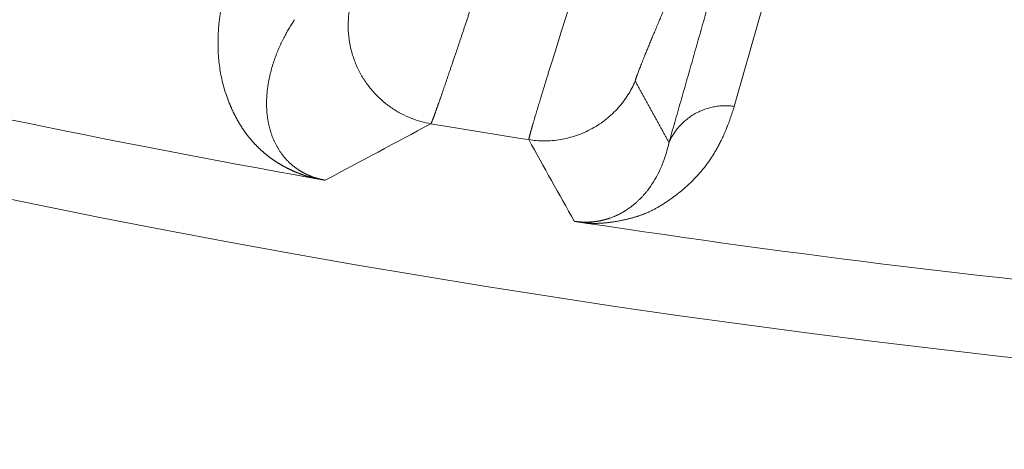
# Model space of a CAD drawing. Header units: millimetres. Extents: x 5437 to 18441, y -4466 to 3128.
# Tile 108 of 256: x 8477.69 to 8485.63, y -2864.8 to -2861.34. Entities that reach past the tile are written whole.
import ezdxf

# ---------------------------------------------------------------- set-up
doc = ezdxf.new("R2010")
doc.units = ezdxf.units.MM
doc.layers.add('1', color=7, linetype='Continuous', true_color=0xffffff)
doc.styles.add('TXT08', font='txt.shx', dxfattribs={"width": 0.8, "bigfont": 'gbcbig.shx'})
doc.dimstyles.get("Standard").update_dxf_attribs({"dimtxt": 0.18, "dimasz": 0.18, "dimexe": 0.18, "dimexo": 0.0625, "dimgap": 0.09, "dimtad": 0, "dimtih": 1, "dimtoh": 1, "dimdec": 4, "dimzin": 0, "dimdsep": 46, "dimtxsty": 'Standard', "dimcen": 0.09, "dimadec": 0, "dimazin": 0, "dimtfac": 1, "dimtdec": 4, "dimtofl": 0, "dimtmove": 0, "dimatfit": 3, "dimfxl": 1, "dimtolj": 1, "dimtzin": 0, "dimarcsym": 0})
doc.dimstyles.new('YanXiu', dxfattribs={"dimtxt": 40, "dimasz": 30, "dimexe": 0.66, "dimexo": 0.66, "dimgap": 0.66, "dimtad": 0, "dimdec": 1, "dimdsep": 46, "dimtxsty": 'TXT08', "dimcen": 0, "dimclrd": 256, "dimclre": 165, "dimclrt": 90, "dimazin": 2, "dimtfac": 1, "dimtdec": 1, "dimtofl": 0, "dimtmove": 0, "dimatfit": 3, "dimfxl": 1, "dimlwd": 5, "dimlwe": 13, "dimarcsym": 0})

# ---------------------------------------------------------------- blocks, each defined once
blk = doc.blocks.new('*D53')
at = {"color": 0, "lineweight": -2, "transparency": 16777216}
for p, q in [((10989.4307, -2154.4155), (10692.9173, -2240.8213)), ((11069.4307, -2154.4155), (10989.4307, -2154.4155)), ((8443.48, -2896.4116), (8443.48, -2896.2316)), ((8443.39, -2896.3216), (8443.57, -2896.3216))]:
    blk.add_line(p, q, dxfattribs=at)
at = {"color": 0, "lineweight": 20, "transparency": 16777216}
blk.add_solid([(10689.1871, -2228.0204), (10696.6476, -2253.6222), (10616.1119, -2263.2029)], dxfattribs=at)
at = {"layer": 'Defpoints', "color": 0, "lineweight": 20, "transparency": 16777216}
for p in [(10616.1119, -2263.2029), (6270.848, -3529.4402)]:
    blk.add_point(p, dxfattribs=at)
at = {"color": 0, "lineweight": 20, "transparency": 16777216, "insert": (11249.5207, -2154.4155), "char_height": 80, "attachment_point": 5}
blk.add_mtext('\\A1;R2260', dxfattribs=at)
blk = doc.blocks.new('*D54')
at = {"color": 0, "lineweight": -2, "transparency": 16777216}
blk.add_line((7492.6853, -2896.3216), (7463.5164, -2896.3216), dxfattribs=at)
at = {"color": 0, "lineweight": -3, "transparency": 16777216}
for start, end in [(14.7247061, 87.3296239), (101.5902046, 175.2752939)]:
    blk.add_arc((8434.1189, -2896.3216), 970.4225, start, end, dxfattribs=at)
at = {"color": 0, "lineweight": 20, "transparency": 16777216}
for points in [[(9385.6953, -2646.8098), (9359.6469, -2652.519), (9389.7986, -2727.8095)], [(7480.3159, -2816.9391), (7453.6719, -2815.84), (7463.6964, -2896.3216)]]:
    blk.add_solid(points, dxfattribs=at)
at = {"layer": 'Defpoints', "color": 0, "lineweight": 20, "transparency": 16777216}
for p in [(7900.863, -2085.5454), (10671.8171, -2501.755), (7492.7478, -2896.3216), (7740.5009, -2896.3216), (8434.1189, -2896.3216)]:
    blk.add_point(p, dxfattribs=at)
at = {"color": 0, "lineweight": 20, "transparency": 16777216, "insert": (8359.2409, -1928.7921), "char_height": 80, "attachment_point": 5}
blk.add_mtext('\\A1;165%%D', dxfattribs=at)
blk = doc.blocks.new('*D56')
at = {"lineweight": 5, "transparency": 16777216}
blk.add_line((9409.7195, -2278.0276), (9220.8999, -2398.8703), dxfattribs=at)
at = {"lineweight": 20, "transparency": 16777216}
blk.add_solid([(9218.2046, -2394.659), (9223.5951, -2403.0817), (9195.6316, -2415.0418)], dxfattribs=at)
at = {"layer": 'Defpoints', "color": 0, "lineweight": 20, "transparency": 16777216}
for p in [(9195.6316, -2415.0418), (8443.48, -2896.4116)]:
    blk.add_point(p, dxfattribs=at)
at = {"color": 90, "lineweight": 20, "transparency": 16777216, "insert": (9459.6888, -2246.0477), "char_height": 40, "attachment_point": 5, "rotation": 32.61885, "style": 'TXT08'}
blk.add_mtext('R893', dxfattribs=at)

msp = doc.modelspace()

# ---------------------------------------------------------------- linework, layer by layer
at = {"color": 7, "lineweight": 20}
msp.add_arc((8443.47995, -2896.41157), 893, 10.1099821, 350.11198757, dxfattribs=at)
at = {"layer": '1', "color": 0, "lineweight": 20}
for radius, start, end in [(87.5, 224.5408917, 268.5032091), (86.87162, 256.6034392, 259.9153709), (86.27754, 260.4782981, 261.0099528), (86.87162, 261.3760849, 264.7622047)]:
    msp.add_arc((8495.27522, -2777.08546), radius, start, end, dxfattribs=at)
for points, degree in [([(8484.39328, -2858.72447), (8484.07904, -2859.82831), (8483.76495, -2860.93167), (8483.45101, -2862.03462)], 3), ([(8482.92413, -2862.32644), (8483.11304, -2861.66475), (8483.30201, -2861.00293), (8483.49103, -2860.34098), (8483.68011, -2859.6789), (8483.86925, -2859.01668)], 5), ([(8482.05244, -2861.44146), (8482.0874, -2861.33392), (8482.12346, -2861.21896), (8482.16022, -2861.09894)], 3), ([(8481.96537, -2861.72009), (8481.99327, -2861.63465), (8482.02238, -2861.54122), (8482.05244, -2861.44146)], 3), ([(8479.75404, -2861.62238), (8479.74166, -2861.65459), (8479.73062, -2861.68735), (8479.72104, -2861.72048)], 3), ([(8479.76262, -2861.60055), (8479.75969, -2861.6078), (8479.75683, -2861.61507), (8479.75404, -2861.62238)], 3), ([(8479.72104, -2861.72048), (8479.71618, -2861.73719), (8479.7117, -2861.754), (8479.7076, -2861.77086)], 3), ([(8479.7076, -2861.77086), (8479.69661, -2861.81648), (8479.68845, -2861.86255), (8479.68327, -2861.90845)], 3), ([(8482.6519, -2861.83173), (8482.70629, -2861.93081), (8482.7607, -2862.02982), (8482.81515, -2862.12876), (8482.86963, -2862.22763), (8482.92413, -2862.32644)], 5), ([(8479.68327, -2861.90845), (8479.68273, -2861.91338), (8479.68223, -2861.91831), (8479.68176, -2861.92324)], 3), ([(8481.00309, -2862.17435), (8480.71847, -2862.32723), (8480.43432, -2862.47904), (8480.15065, -2862.62981)], 3), ([(8479.70677, -2862.22717), (8479.70833, -2862.23244), (8479.70994, -2862.23768), (8479.71158, -2862.24288)], 3), ([(8482.15928, -2862.96074), (8482.03711, -2862.74192), (8481.9151, -2862.52272), (8481.79325, -2862.30312)], 3), ([(8482.86886, -2862.50679), (8482.89267, -2862.44825), (8482.91106, -2862.38756), (8482.92413, -2862.32644)], 3), ([(8479.77337, -2862.37841), (8479.78148, -2862.39135), (8479.78989, -2862.4039), (8479.79854, -2862.41605)], 3), ([(8479.87245, -2862.49836), (8479.87654, -2862.50195), (8479.88064, -2862.50547), (8479.88477, -2862.50894)], 3), ([(8482.77357, -2862.6818), (8482.8084, -2862.63112), (8482.83862, -2862.57646), (8482.86353, -2862.51952)], 3), ([(8482.86353, -2862.51952), (8482.86534, -2862.51529), (8482.86712, -2862.51105), (8482.86886, -2862.5068)], 3), ([(8482.755, -2862.70707), (8482.76132, -2862.69877), (8482.76751, -2862.69034), (8482.77357, -2862.6818)], 3), ([(8482.58234, -2862.8692), (8482.59307, -2862.8621), (8482.60368, -2862.8547), (8482.61416, -2862.84702)], 3), ([(8482.44468, -2862.93649), (8482.45775, -2862.93193), (8482.4708, -2862.92699), (8482.48379, -2862.92166)], 3)]:
    msp.add_open_spline(points, degree=degree, dxfattribs=at)
for points, degree, knots in [([(8480.06102, -2862.61444), (8480.0587, -2862.61381), (8480.054, -2862.61256), (8480.04709, -2862.61066), (8480.0402, -2862.60872), (8480.03334, -2862.60675), (8480.02651, -2862.60474), (8480.0197, -2862.6027), (8480.01293, -2862.60063), (8480.00619, -2862.59852), (8479.99948, -2862.59637), (8479.9928, -2862.59419), (8479.98615, -2862.59198), (8479.97952, -2862.58973), (8479.97293, -2862.58744), (8479.96637, -2862.58512), (8479.95984, -2862.58277), (8479.95334, -2862.58038), (8479.94686, -2862.57795), (8479.94042, -2862.57549), (8479.93401, -2862.573), (8479.92763, -2862.57047), (8479.92127, -2862.5679), (8479.91495, -2862.56531), (8479.90866, -2862.56267), (8479.90239, -2862.56), (8479.89616, -2862.5573), (8479.88996, -2862.55456), (8479.88378, -2862.55179), (8479.87764, -2862.54898), (8479.87152, -2862.54614), (8479.86544, -2862.54326), (8479.85939, -2862.54035), (8479.85336, -2862.5374), (8479.84737, -2862.53442), (8479.8414, -2862.5314), (8479.83547, -2862.52835), (8479.82956, -2862.52527), (8479.82369, -2862.52215), (8479.81784, -2862.51899), (8479.81203, -2862.5158), (8479.80624, -2862.51257), (8479.80049, -2862.50931), (8479.79477, -2862.50602), (8479.78907, -2862.50269), (8479.78341, -2862.49933), (8479.77777, -2862.49593), (8479.77217, -2862.4925), (8479.76659, -2862.48903), (8479.76104, -2862.48552), (8479.75553, -2862.48199), (8479.75004, -2862.47842), (8479.74459, -2862.47481), (8479.73916, -2862.47117), (8479.73377, -2862.46749), (8479.7284, -2862.46378), (8479.72307, -2862.46003), (8479.71777, -2862.45625), (8479.71249, -2862.45244), (8479.70725, -2862.44859), (8479.70203, -2862.44471), (8479.69685, -2862.44079), (8479.69169, -2862.43684), (8479.68657, -2862.43285), (8479.68147, -2862.42883), (8479.67641, -2862.42477), (8479.67137, -2862.42068), (8479.66637, -2862.41655), (8479.66139, -2862.41239), (8479.65645, -2862.40819), (8479.65154, -2862.40396), (8479.64665, -2862.3997), (8479.6418, -2862.3954), (8479.63698, -2862.39107), (8479.63218, -2862.3867), (8479.62742, -2862.3823), (8479.62269, -2862.37786), (8479.61798, -2862.37339), (8479.61331, -2862.36888), (8479.60867, -2862.36434), (8479.60405, -2862.35977), (8479.59947, -2862.35516), (8479.59492, -2862.35051), (8479.5904, -2862.34583), (8479.5859, -2862.34112), (8479.58144, -2862.33637), (8479.57701, -2862.33159), (8479.57261, -2862.32677), (8479.56824, -2862.32192), (8479.56389, -2862.31704), (8479.55958, -2862.31211), (8479.5553, -2862.30716), (8479.55105, -2862.30217), (8479.54683, -2862.29715), (8479.54264, -2862.29209), (8479.53848, -2862.287), (8479.53435, -2862.28187), (8479.53025, -2862.27671), (8479.52618, -2862.27151), (8479.52214, -2862.26628), (8479.51813, -2862.26102), (8479.51415, -2862.25572), (8479.5102, -2862.25038), (8479.50628, -2862.24502), (8479.5024, -2862.23961), (8479.49854, -2862.23418), (8479.49471, -2862.22871), (8479.49091, -2862.2232), (8479.48714, -2862.21766), (8479.48341, -2862.21209), (8479.4797, -2862.20648), (8479.47602, -2862.20083), (8479.47237, -2862.19516), (8479.46876, -2862.18945), (8479.46517, -2862.1837), (8479.46161, -2862.17792), (8479.45809, -2862.1721), (8479.45459, -2862.16625), (8479.45113, -2862.16037), (8479.44769, -2862.15445), (8479.44429, -2862.1485), (8479.44091, -2862.14251), (8479.43757, -2862.13649), (8479.43425, -2862.13044), (8479.43097, -2862.12435), (8479.42772, -2862.11822), (8479.42449, -2862.11206), (8479.4213, -2862.10587), (8479.41814, -2862.09965), (8479.415, -2862.09338), (8479.4119, -2862.08709), (8479.40883, -2862.08076), (8479.40579, -2862.07439), (8479.40277, -2862.068), (8479.39979, -2862.06156), (8479.39684, -2862.0551), (8479.39392, -2862.04859), (8479.39103, -2862.04206), (8479.38817, -2862.03549), (8479.38534, -2862.02888), (8479.38254, -2862.02225), (8479.37977, -2862.01557), (8479.37703, -2862.00887), (8479.37432, -2862.00213), (8479.37164, -2861.99535), (8479.36899, -2861.98854), (8479.36637, -2861.9817), (8479.35734, -2861.9577), (8479.3431, -2861.91624), (8479.32615, -2861.85726), (8479.31216, -2861.79721), (8479.3011, -2861.7361), (8479.29298, -2861.67394), (8479.28778, -2861.61071), (8479.28582, -2861.55428), (8479.28584, -2861.50492), (8479.28694, -2861.46296), (8479.28914, -2861.42112), (8479.29243, -2861.37942), (8479.29681, -2861.33784), (8479.30228, -2861.29639), (8479.30884, -2861.25506), (8479.31648, -2861.21386), (8479.32521, -2861.17279), (8479.33503, -2861.13184), (8479.34592, -2861.09101), (8479.3579, -2861.05031), (8479.37095, -2861.00973), (8479.38509, -2860.96928), (8479.4003, -2860.92895), (8479.41658, -2860.88874), (8479.43393, -2860.84866), (8479.45236, -2860.80869), (8479.47185, -2860.76885), (8479.49243, -2860.72912), (8479.51401, -2860.68951), (8479.52927, -2860.66323), (8479.5369, -2860.65008)], 3, [0, 0, 0, 0, 0.0006044, 0.0012194, 0.0018455, 0.0024831, 0.0031328, 0.0037951, 0.0044702, 0.0051587, 0.0058609, 0.0065772, 0.007308, 0.0080534, 0.008814, 0.0095898, 0.0103812, 0.0111885, 0.0120118, 0.0128515, 0.0137076, 0.0145805, 0.0154702, 0.0163771, 0.0173011, 0.0182426, 0.0192016, 0.0201783, 0.0211728, 0.0221853, 0.0232158, 0.0242645, 0.0253315, 0.0264168, 0.0275207, 0.0286431, 0.0297843, 0.0309441, 0.0321228, 0.0333204, 0.034537, 0.0357726, 0.0370273, 0.0383012, 0.0395944, 0.0409068, 0.0422386, 0.0435898, 0.0449604, 0.0463505, 0.0477602, 0.0491895, 0.0506384, 0.052107, 0.0535953, 0.0551033, 0.0566312, 0.0581788, 0.0597464, 0.0613338, 0.0629411, 0.0645683, 0.0662156, 0.0678829, 0.0695701, 0.0712775, 0.0730049, 0.0747525, 0.0765201, 0.078308, 0.080116, 0.0819441, 0.0837926, 0.0856612, 0.0875501, 0.0894593, 0.0913888, 0.0933385, 0.0953087, 0.0972991, 0.0993099, 0.1013411, 0.1033927, 0.1054646, 0.107557, 0.1096698, 0.1118031, 0.1139568, 0.116131, 0.1183257, 0.1205408, 0.1227765, 0.1250327, 0.1273094, 0.1296066, 0.1319244, 0.1342628, 0.1366217, 0.1390012, 0.1414013, 0.1438219, 0.1462632, 0.1487251, 0.1512076, 0.1537107, 0.1562345, 0.1587789, 0.161344, 0.1639297, 0.1665361, 0.1691632, 0.1718109, 0.1744793, 0.1771685, 0.1798783, 0.1826088, 0.1853601, 0.188132, 0.1909247, 0.1937381, 0.1965723, 0.1994271, 0.2023028, 0.2051992, 0.2081163, 0.2110542, 0.2140129, 0.2169923, 0.2199925, 0.2230135, 0.2260553, 0.2291179, 0.2322013, 0.2353054, 0.2384304, 0.2415762, 0.2447428, 0.2479302, 0.2511384, 0.2543674, 0.2576173, 0.260888, 0.2641795, 0.2674919, 0.2708251, 0.2741791, 0.277554, 0.2809497, 0.3097196, 0.3393252, 0.3697688, 0.401052, 0.4331767, 0.4661444, 0.4999566, 0.5222396, 0.5445633, 0.5669281, 0.5893341, 0.6117817, 0.6342712, 0.6568027, 0.6793766, 0.7019931, 0.7246524, 0.7473549, 0.7701008, 0.7928903, 0.8157237, 0.8386013, 0.8615232, 0.8844897, 0.9075011, 0.9305576, 0.9536594, 0.9768068, 1, 1, 1, 1]), ([(8483.12481, -2860.69131), (8483.05908, -2860.84262), (8482.99403, -2860.99354), (8482.93227, -2861.13803), (8482.81898, -2861.40556), (8482.7329, -2861.61418), (8482.69853, -2861.69933), (8482.66678, -2861.78107), (8482.65404, -2861.81963), (8482.65204, -2861.82661), (8482.65133, -2861.83065), (8482.6519, -2861.83173)], 5, [0, 0, 0, 0, 0, 0, 0.4349861, 0.4349861, 0.4349861, 0.8562815, 0.8562815, 0.8562815, 1, 1, 1, 1, 1, 1]), ([(8481.41209, -2860.981), (8481.40999, -2860.98738), (8481.4058, -2861.00009), (8481.39956, -2861.01901), (8481.39338, -2861.03776), (8481.38726, -2861.05631), (8481.3812, -2861.07467), (8481.3752, -2861.09285), (8481.36926, -2861.11084), (8481.36337, -2861.12864), (8481.35755, -2861.14625), (8481.35178, -2861.16367), (8481.34608, -2861.1809), (8481.34043, -2861.19794), (8481.33484, -2861.21479), (8481.32932, -2861.23145), (8481.32385, -2861.24792), (8481.31844, -2861.2642), (8481.31309, -2861.28028), (8481.30781, -2861.29618), (8481.30258, -2861.31189), (8481.29741, -2861.3274), (8481.2923, -2861.34273), (8481.28725, -2861.35787), (8481.28226, -2861.37281), (8481.27733, -2861.38757), (8481.27246, -2861.40215), (8481.26765, -2861.41653), (8481.2629, -2861.43073), (8481.25821, -2861.44474), (8481.25358, -2861.45856), (8481.24901, -2861.4722), (8481.2445, -2861.48566), (8481.24004, -2861.49893), (8481.23565, -2861.51202), (8481.23131, -2861.52492), (8481.22703, -2861.53765), (8481.22281, -2861.5502), (8481.21865, -2861.56256), (8481.21455, -2861.57475), (8481.21051, -2861.58677), (8481.20785, -2861.59467), (8481.20652, -2861.59861)], 3, [0, 0, 0, 0, 0.0278542, 0.0555619, 0.0831231, 0.1105379, 0.1378063, 0.1649282, 0.1919037, 0.2187328, 0.2454154, 0.2719517, 0.2983415, 0.3245849, 0.350682, 0.3766327, 0.4024369, 0.4280949, 0.4536064, 0.4789716, 0.5041905, 0.529263, 0.5541892, 0.5789691, 0.6036027, 0.62809, 0.652431, 0.6766257, 0.7006742, 0.7245764, 0.7483324, 0.7719421, 0.7954057, 0.818723, 0.8418941, 0.8649191, 0.8877979, 0.9105306, 0.9331171, 0.9555575, 0.9778518, 1, 1, 1, 1]), ([(8479.90369, -2861.33641), (8479.90027, -2861.34151), (8479.89334, -2861.35187), (8479.88309, -2861.3677), (8479.87278, -2861.38406), (8479.86244, -2861.40096), (8479.85209, -2861.4184), (8479.84175, -2861.43639), (8479.83145, -2861.45494), (8479.82121, -2861.47405), (8479.81105, -2861.49372), (8479.801, -2861.51397), (8479.79109, -2861.5348), (8479.78135, -2861.55619), (8479.77178, -2861.57816), (8479.76569, -2861.59303), (8479.76262, -2861.60055)], 3, [0, 0, 0, 0, 0.0593462, 0.1205507, 0.1836137, 0.2485354, 0.3153158, 0.383955, 0.4544532, 0.5268104, 0.6010269, 0.6771026, 0.7550377, 0.8348322, 0.9164863, 1, 1, 1, 1]), ([(8481.20652, -2861.59861), (8481.20481, -2861.60369), (8481.20139, -2861.61384), (8481.19633, -2861.62884), (8481.19133, -2861.64366), (8481.1864, -2861.65827), (8481.18153, -2861.67269), (8481.17673, -2861.68691), (8481.17199, -2861.70092), (8481.16731, -2861.71474), (8481.1627, -2861.72835), (8481.15815, -2861.74176), (8481.15367, -2861.75497), (8481.14925, -2861.76797), (8481.1449, -2861.78077), (8481.14061, -2861.79337), (8481.13639, -2861.80575), (8481.13223, -2861.81794), (8481.12814, -2861.82991), (8481.12412, -2861.84168), (8481.12016, -2861.85324), (8481.11626, -2861.8646), (8481.11243, -2861.87575), (8481.10867, -2861.88669), (8481.10497, -2861.89742), (8481.10134, -2861.90794), (8481.09777, -2861.91825), (8481.09428, -2861.92836), (8481.09084, -2861.93826), (8481.08748, -2861.94795), (8481.08417, -2861.95743), (8481.08094, -2861.9667), (8481.07777, -2861.97577), (8481.07467, -2861.98462), (8481.07163, -2861.99327), (8481.06866, -2862.00171), (8481.06576, -2862.00994), (8481.06292, -2862.01797), (8481.06015, -2862.02578), (8481.05744, -2862.03339), (8481.0548, -2862.0408), (8481.05223, -2862.04799), (8481.04972, -2862.05498), (8481.04728, -2862.06177), (8481.0449, -2862.06835), (8481.04259, -2862.07472), (8481.04035, -2862.08089), (8481.03817, -2862.08686), (8481.03606, -2862.09263), (8481.03401, -2862.09819), (8481.03203, -2862.10355), (8481.03011, -2862.1087), (8481.02826, -2862.11366), (8481.02647, -2862.11842), (8481.02475, -2862.12297), (8481.02309, -2862.12733), (8481.0215, -2862.13149), (8481.01997, -2862.13545), (8481.01851, -2862.13922), (8481.01711, -2862.14279), (8481.01578, -2862.14616), (8481.01451, -2862.14934), (8481.01331, -2862.15233), (8481.01217, -2862.15513), (8481.01109, -2862.15773), (8481.01007, -2862.16014), (8481.00912, -2862.16237), (8481.00824, -2862.1644), (8481.00741, -2862.16625), (8481.00665, -2862.16791), (8481.00596, -2862.16938), (8481.00532, -2862.17067), (8481.00475, -2862.17177), (8481.00424, -2862.1727), (8481.00379, -2862.17343), (8481.0034, -2862.17401), (8481.0032, -2862.17423), (8481.00309, -2862.17435)], 3, [0, 0, 0, 0, 0.0143516, 0.0286751, 0.0429707, 0.0572382, 0.0714778, 0.0856894, 0.099873, 0.1140288, 0.1281566, 0.1422566, 0.1563286, 0.1703729, 0.1843893, 0.1983779, 0.2123387, 0.2262718, 0.2401771, 0.2540547, 0.2679046, 0.2817268, 0.2955213, 0.3092882, 0.3230275, 0.3367392, 0.3504233, 0.3640798, 0.3777088, 0.3913103, 0.4048844, 0.4184309, 0.43195, 0.4454417, 0.458906, 0.4723429, 0.4857524, 0.4991347, 0.5124896, 0.5258173, 0.5391176, 0.5523908, 0.5656368, 0.5788555, 0.5920472, 0.6052117, 0.618349, 0.6314594, 0.6445426, 0.6575988, 0.670628, 0.6836303, 0.6966056, 0.709554, 0.7224754, 0.73537, 0.7482378, 0.7610787, 0.7738929, 0.7866803, 0.799441, 0.812175, 0.8248823, 0.8375629, 0.8502169, 0.8628444, 0.8754453, 0.8880196, 0.9005675, 0.9130889, 0.9255838, 0.9380524, 0.9504945, 0.9629103, 0.9752998, 0.987663, 1, 1, 1, 1]), ([(8481.83402, -2862.15058), (8481.83484, -2862.14781), (8481.83648, -2862.14224), (8481.83903, -2862.13361), (8481.84165, -2862.12477), (8481.84435, -2862.11569), (8481.84712, -2862.10638), (8481.84997, -2862.09683), (8481.85289, -2862.08706), (8481.85589, -2862.07705), (8481.85897, -2862.06682), (8481.86212, -2862.05634), (8481.86535, -2862.04564), (8481.86866, -2862.03471), (8481.87204, -2862.02354), (8481.87549, -2862.01215), (8481.87902, -2862.00052), (8481.88263, -2861.98866), (8481.88631, -2861.97657), (8481.89007, -2861.96425), (8481.8939, -2861.95169), (8481.89781, -2861.93891), (8481.90179, -2861.92591), (8481.90585, -2861.91267), (8481.90999, -2861.8992), (8481.91419, -2861.88551), (8481.91848, -2861.87159), (8481.92283, -2861.85744), (8481.92726, -2861.84307), (8481.93177, -2861.82848), (8481.93635, -2861.81366), (8481.941, -2861.79862), (8481.94573, -2861.78335), (8481.95053, -2861.76787), (8481.9554, -2861.75216), (8481.96034, -2861.73625), (8481.96369, -2861.72548), (8481.96537, -2861.72009)], 3, [0, 0, 0, 0, 0.0275804, 0.0552183, 0.0829138, 0.110667, 0.1384779, 0.1663467, 0.1942733, 0.2222579, 0.2503005, 0.2784012, 0.3065601, 0.3347772, 0.3630526, 0.3913864, 0.4197787, 0.4482295, 0.4767389, 0.5053069, 0.5339337, 0.5626192, 0.5913636, 0.6201669, 0.6490292, 0.6779506, 0.706931, 0.7359706, 0.7650695, 0.7942276, 0.8234451, 0.8527221, 0.8820585, 0.9114544, 0.9409099, 0.9704251, 1, 1, 1, 1]), ([(8479.68176, -2861.92324), (8479.68127, -2861.92866), (8479.68031, -2861.9394), (8479.67921, -2861.95543), (8479.67838, -2861.97119), (8479.67783, -2861.98668), (8479.67754, -2862.0019), (8479.67751, -2862.01685), (8479.67773, -2862.03152), (8479.67818, -2862.0459), (8479.67886, -2862.06), (8479.67975, -2862.07382), (8479.68085, -2862.08735), (8479.68214, -2862.10058), (8479.68362, -2862.11353), (8479.68528, -2862.12619), (8479.6871, -2862.13855), (8479.68909, -2862.15062), (8479.69122, -2862.1624), (8479.6935, -2862.1739), (8479.69591, -2862.1851), (8479.69844, -2862.19601), (8479.70109, -2862.20664), (8479.70384, -2862.21698), (8479.7058, -2862.22381), (8479.70677, -2862.22717)], 3, [0, 0, 0, 0, 0.0553282, 0.1095794, 0.1627535, 0.2148504, 0.2658702, 0.3158127, 0.364678, 0.4124659, 0.4591766, 0.5048099, 0.5493658, 0.5928443, 0.6352454, 0.6765691, 0.7168154, 0.7559843, 0.7940758, 0.8310898, 0.8670265, 0.9018859, 0.9356679, 0.9683726, 1, 1, 1, 1]), ([(8483.45101, -2862.03462), (8483.4483, -2862.04316), (8483.44298, -2862.05994), (8483.43489, -2862.0846), (8483.42688, -2862.10832), (8483.41895, -2862.13109), (8483.41112, -2862.15291), (8483.40579, -2862.16713), (8483.40318, -2862.17409)], 3, [0, 0, 0, 0, 0.1830479, 0.359543, 0.5294855, 0.6928756, 0.8497137, 1, 1, 1, 1]), ([(8481.79325, -2862.30312), (8481.79321, -2862.30296), (8481.79315, -2862.30265), (8481.79314, -2862.30191), (8481.7932, -2862.30096), (8481.79333, -2862.29978), (8481.79354, -2862.29838), (8481.79382, -2862.29675), (8481.79418, -2862.2949), (8481.7946, -2862.29282), (8481.7951, -2862.29052), (8481.79568, -2862.28799), (8481.79633, -2862.28523), (8481.79705, -2862.28225), (8481.79785, -2862.27904), (8481.79871, -2862.2756), (8481.79966, -2862.27194), (8481.80067, -2862.26804), (8481.80177, -2862.26392), (8481.80293, -2862.25957), (8481.80417, -2862.25499), (8481.80548, -2862.25018), (8481.80687, -2862.24514), (8481.80833, -2862.23988), (8481.80986, -2862.23438), (8481.81147, -2862.22866), (8481.81315, -2862.22271), (8481.8149, -2862.21652), (8481.81673, -2862.21011), (8481.81864, -2862.20347), (8481.82061, -2862.19661), (8481.82266, -2862.18951), (8481.82478, -2862.18219), (8481.82698, -2862.17464), (8481.82925, -2862.16685), (8481.83159, -2862.15886), (8481.83321, -2862.15334), (8481.83402, -2862.15058)], 3, [0, 0, 0, 0, 0.0280921, 0.0562114, 0.0843581, 0.1125323, 0.140734, 0.1689634, 0.1972204, 0.2255053, 0.253818, 0.2821586, 0.3105273, 0.3389242, 0.3673492, 0.3958025, 0.4242842, 0.4527944, 0.4813331, 0.5099004, 0.5384964, 0.5671212, 0.5957748, 0.6244574, 0.6531689, 0.6819096, 0.7106795, 0.7394786, 0.7683071, 0.7971649, 0.8260523, 0.8549692, 0.8839158, 0.912892, 0.9418981, 0.9709341, 1, 1, 1, 1]), ([(8483.40318, -2862.17409), (8483.40067, -2862.18062), (8483.39571, -2862.19359), (8483.38803, -2862.21281), (8483.38025, -2862.23166), (8483.37236, -2862.25012), (8483.36436, -2862.2682), (8483.35627, -2862.2859), (8483.3507, -2862.29755), (8483.34794, -2862.30332)], 3, [0, 0, 0, 0, 0.1508681, 0.2990653, 0.4445918, 0.587448, 0.7276345, 0.8651517, 1, 1, 1, 1]), ([(8479.71158, -2862.24288), (8479.71281, -2862.24665), (8479.71525, -2862.25413), (8479.71917, -2862.26531), (8479.72326, -2862.27634), (8479.72753, -2862.28723), (8479.73197, -2862.29798), (8479.73657, -2862.30857), (8479.74135, -2862.31901), (8479.74628, -2862.3293), (8479.75138, -2862.33942), (8479.75663, -2862.3494), (8479.76203, -2862.35921), (8479.76757, -2862.36885), (8479.77145, -2862.37525), (8479.77337, -2862.37841)], 3, [0, 0, 0, 0, 0.0852896, 0.1691844, 0.2516844, 0.3327897, 0.4125004, 0.4908168, 0.5677388, 0.6432667, 0.7174006, 0.7901407, 0.8614872, 0.9314402, 1, 1, 1, 1]), ([(8483.34794, -2862.30332), (8483.34538, -2862.30856), (8483.3403, -2862.31897), (8483.33243, -2862.33448), (8483.32441, -2862.34978), (8483.31624, -2862.36488), (8483.30792, -2862.37979), (8483.29944, -2862.39449), (8483.2908, -2862.409), (8483.28203, -2862.42331), (8483.276, -2862.43276), (8483.27301, -2862.43746)], 3, [0, 0, 0, 0, 0.1159681, 0.2307209, 0.3442589, 0.4565825, 0.5676921, 0.6775881, 0.7862712, 0.8937416, 1, 1, 1, 1]), ([(8479.79854, -2862.41605), (8479.80058, -2862.41884), (8479.80459, -2862.4243), (8479.81079, -2862.43237), (8479.81699, -2862.44015), (8479.8232, -2862.44765), (8479.8294, -2862.45487), (8479.83559, -2862.46182), (8479.84177, -2862.46852), (8479.84793, -2862.47495), (8479.85406, -2862.48113), (8479.86017, -2862.48707), (8479.86621, -2862.49276), (8479.87042, -2862.49653), (8479.87245, -2862.49836)], 3, [0, 0, 0, 0, 0.1049554, 0.2059758, 0.303062, 0.3962149, 0.4854354, 0.5707249, 0.6520845, 0.7295159, 0.8030209, 0.8726015, 0.9382602, 1, 1, 1, 1]), ([(8483.27301, -2862.43746), (8483.27018, -2862.44182), (8483.26455, -2862.4505), (8483.25584, -2862.46343), (8483.24699, -2862.47623), (8483.23796, -2862.48891), (8483.22877, -2862.50146), (8483.21942, -2862.51389), (8483.2099, -2862.52619), (8483.20021, -2862.53836), (8483.19037, -2862.55041), (8483.18364, -2862.55839), (8483.18028, -2862.56236)], 3, [0, 0, 0, 0, 0.1032679, 0.2058083, 0.3076217, 0.4087085, 0.5090693, 0.6087045, 0.7076146, 0.8058003, 0.9032619, 1, 1, 1, 1]), ([(8479.88477, -2862.50894), (8479.88665, -2862.51049), (8479.89037, -2862.51356), (8479.89614, -2862.51815), (8479.90196, -2862.52266), (8479.90784, -2862.52708), (8479.91378, -2862.53143), (8479.91978, -2862.53569), (8479.92584, -2862.53987), (8479.93195, -2862.54396), (8479.93812, -2862.54797), (8479.94434, -2862.5519), (8479.95061, -2862.55575), (8479.95693, -2862.55951), (8479.96331, -2862.56318), (8479.96973, -2862.56677), (8479.97621, -2862.57027), (8479.98273, -2862.57369), (8479.98929, -2862.57702), (8479.9959, -2862.58027), (8480.00256, -2862.58343), (8480.00925, -2862.5865), (8480.01599, -2862.58948), (8480.02276, -2862.59238), (8480.02958, -2862.5952), (8480.03643, -2862.59792), (8480.04332, -2862.60056), (8480.05025, -2862.60311), (8480.05721, -2862.60558), (8480.0642, -2862.60795), (8480.07122, -2862.61025), (8480.07828, -2862.61245), (8480.08537, -2862.61457), (8480.09249, -2862.6166), (8480.09964, -2862.61855), (8480.10682, -2862.62041), (8480.11403, -2862.62219), (8480.12128, -2862.62388), (8480.12856, -2862.62549), (8480.13587, -2862.62702), (8480.14322, -2862.62846), (8480.14818, -2862.62936), (8480.15063, -2862.62981)], 3, [0, 0, 0, 0, 0.045354, 0.0896121, 0.1327753, 0.1748447, 0.2158214, 0.2557067, 0.2945021, 0.332209, 0.368829, 0.404364, 0.4388159, 0.4721868, 0.5044792, 0.5356956, 0.5658389, 0.5949124, 0.6229197, 0.6498647, 0.675752, 0.7005867, 0.7243744, 0.747122, 0.7688367, 0.7895273, 0.8092037, 0.8278777, 0.8455627, 0.8622748, 0.8780331, 0.8928602, 0.9067832, 0.9198352, 0.932056, 0.9434943, 0.9542093, 0.9642732, 0.973773, 0.9828118, 0.9915094, 1, 1, 1, 1]), ([(8483.18028, -2862.56236), (8483.17692, -2862.56627), (8483.17021, -2862.57409), (8483.15987, -2862.58573), (8483.14937, -2862.59727), (8483.13867, -2862.60871), (8483.12779, -2862.62006), (8483.11673, -2862.6313), (8483.10548, -2862.64244), (8483.09405, -2862.65348), (8483.08242, -2862.66442), (8483.07063, -2862.67526), (8483.06258, -2862.68243), (8483.05857, -2862.68601)], 3, [0, 0, 0, 0, 0.0933997, 0.1862996, 0.2787002, 0.3706021, 0.4620058, 0.5529119, 0.643321, 0.7332338, 0.8226508, 0.9115726, 1, 1, 1, 1]), ([(8480.15063, -2862.62982), (8480.14884, -2862.62953), (8480.14532, -2862.62895), (8480.13991, -2862.62806), (8480.13449, -2862.62716), (8480.12905, -2862.62625), (8480.12359, -2862.62533), (8480.11811, -2862.6244), (8480.11091, -2862.62317), (8480.10158, -2862.62157), (8480.0898, -2862.61952), (8480.0771, -2862.61729), (8480.06831, -2862.61573), (8480.06378, -2862.61492)], 3, [0, 0, 0, 0, 0.0712176, 0.1407163, 0.2086156, 0.2750435, 0.3401367, 0.4040405, 0.4669084, 0.5877056, 0.7162607, 0.8534514, 1, 1, 1, 1]), ([(8483.05857, -2862.68601), (8483.05458, -2862.68951), (8483.04662, -2862.6965), (8483.0344, -2862.70691), (8483.02201, -2862.71723), (8483.00941, -2862.72747), (8482.99664, -2862.73762), (8482.98793, -2862.74434), (8482.98359, -2862.74769)], 3, [0, 0, 0, 0, 0.1685281, 0.33631, 0.5033469, 0.66964, 0.8351906, 1, 1, 1, 1]), ([(8482.61417, -2862.84701), (8482.61705, -2862.84486), (8482.62287, -2862.84048), (8482.63142, -2862.83379), (8482.63996, -2862.82689), (8482.64848, -2862.81977), (8482.65697, -2862.81243), (8482.66543, -2862.80487), (8482.67385, -2862.79709), (8482.68223, -2862.78909), (8482.69057, -2862.78087), (8482.69886, -2862.77243), (8482.7071, -2862.76376), (8482.71527, -2862.75486), (8482.72338, -2862.74574), (8482.73143, -2862.7364), (8482.73939, -2862.72683), (8482.74729, -2862.71703), (8482.75241, -2862.71041), (8482.755, -2862.70707)], 3, [0, 0, 0, 0, 0.0482551, 0.0978307, 0.1487267, 0.2009435, 0.2544812, 0.3093399, 0.3655197, 0.4230208, 0.4818432, 0.5419871, 0.6034525, 0.6662395, 0.7303481, 0.7957784, 0.8625305, 0.9306043, 1, 1, 1, 1]), ([(8482.98359, -2862.74769), (8482.97936, -2862.75091), (8482.97093, -2862.75733), (8482.958, -2862.76689), (8482.9449, -2862.77638), (8482.93161, -2862.7858), (8482.91815, -2862.79514), (8482.90899, -2862.80132), (8482.90442, -2862.8044)], 3, [0, 0, 0, 0, 0.1682654, 0.3358896, 0.5028739, 0.6692195, 0.8349278, 1, 1, 1, 1]), ([(8482.90442, -2862.8044), (8482.89985, -2862.80745), (8482.8909, -2862.81342), (8482.87746, -2862.82211), (8482.86438, -2862.83037), (8482.85165, -2862.8382), (8482.83926, -2862.84559), (8482.82722, -2862.85254), (8482.81555, -2862.85906), (8482.8077, -2862.86323), (8482.8039, -2862.86525)], 3, [0, 0, 0, 0, 0.1472426, 0.2881265, 0.4226533, 0.5508247, 0.6726425, 0.7881092, 0.8972273, 1, 1, 1, 1]), ([(8482.48379, -2862.92166), (8482.48658, -2862.92048), (8482.49225, -2862.91806), (8482.50055, -2862.91434), (8482.50885, -2862.91048), (8482.51713, -2862.90648), (8482.52539, -2862.90233), (8482.53362, -2862.89803), (8482.54183, -2862.89359), (8482.55002, -2862.889), (8482.55817, -2862.88426), (8482.56629, -2862.87938), (8482.57439, -2862.87435), (8482.57967, -2862.87093), (8482.58234, -2862.8692)], 3, [0, 0, 0, 0, 0.0719451, 0.1459577, 0.2220388, 0.3001896, 0.3804109, 0.4627036, 0.5470685, 0.6335063, 0.7220178, 0.8126035, 0.9052641, 1, 1, 1, 1]), ([(8482.69366, -2862.91296), (8482.69043, -2862.91408), (8482.68399, -2862.91631), (8482.67409, -2862.91959), (8482.66407, -2862.92281), (8482.65389, -2862.92595), (8482.64358, -2862.92901), (8482.63311, -2862.93201), (8482.62252, -2862.93493), (8482.61529, -2862.93683), (8482.61169, -2862.93778)], 3, [0, 0, 0, 0, 0.1289437, 0.2567493, 0.3834223, 0.5089683, 0.633393, 0.7567025, 0.8789027, 1, 1, 1, 1]), ([(8482.8039, -2862.86525), (8482.80074, -2862.86689), (8482.79446, -2862.87015), (8482.78482, -2862.87494), (8482.7751, -2862.87963), (8482.76528, -2862.88419), (8482.75536, -2862.88865), (8482.74534, -2862.89298), (8482.73522, -2862.89721), (8482.725, -2862.90131), (8482.71469, -2862.90531), (8482.70429, -2862.90919), (8482.69718, -2862.91171), (8482.69366, -2862.91296)], 3, [0, 0, 0, 0, 0.0981825, 0.1949015, 0.2901597, 0.3839598, 0.4763048, 0.5671978, 0.6566419, 0.7446405, 0.8311973, 0.9163158, 1, 1, 1, 1]), ([(8482.15928, -2862.96074), (8482.16054, -2862.96093), (8482.16307, -2862.96131), (8482.16688, -2862.96186), (8482.17068, -2862.96238), (8482.17449, -2862.96288), (8482.1783, -2862.96336), (8482.18211, -2862.96381), (8482.18592, -2862.96424), (8482.18974, -2862.96465), (8482.19356, -2862.96503), (8482.19738, -2862.96539), (8482.2012, -2862.96572), (8482.20503, -2862.96604), (8482.20885, -2862.96633), (8482.21268, -2862.96659), (8482.21651, -2862.96683), (8482.22034, -2862.96705), (8482.22417, -2862.96724), (8482.22801, -2862.96742), (8482.23184, -2862.96756), (8482.23568, -2862.96768), (8482.23951, -2862.96778), (8482.24335, -2862.96786), (8482.24719, -2862.96791), (8482.25103, -2862.96793), (8482.25488, -2862.96793), (8482.25872, -2862.96791), (8482.26256, -2862.96786), (8482.2664, -2862.96779), (8482.27024, -2862.9677), (8482.27409, -2862.96758), (8482.27793, -2862.96743), (8482.28177, -2862.96727), (8482.28561, -2862.96707), (8482.28946, -2862.96685), (8482.2933, -2862.96661), (8482.29714, -2862.96634), (8482.30098, -2862.96605), (8482.30481, -2862.96573), (8482.30865, -2862.96539), (8482.31249, -2862.96503), (8482.31632, -2862.96464), (8482.32015, -2862.96422), (8482.32398, -2862.96378), (8482.32781, -2862.96331), (8482.33164, -2862.96282), (8482.33546, -2862.96231), (8482.33928, -2862.96177), (8482.3431, -2862.9612), (8482.34692, -2862.96061), (8482.35073, -2862.96), (8482.35454, -2862.95936), (8482.35835, -2862.95869), (8482.36216, -2862.958), (8482.36596, -2862.95729), (8482.36975, -2862.95655), (8482.37355, -2862.95578), (8482.37734, -2862.95499), (8482.38112, -2862.95418), (8482.3849, -2862.95334), (8482.38868, -2862.95247), (8482.39245, -2862.95158), (8482.39622, -2862.95066), (8482.39998, -2862.94972), (8482.40374, -2862.94876), (8482.40749, -2862.94777), (8482.41124, -2862.94675), (8482.41498, -2862.94571), (8482.41872, -2862.94465), (8482.42245, -2862.94356), (8482.42617, -2862.94244), (8482.42989, -2862.9413), (8482.4336, -2862.94014), (8482.43731, -2862.93895), (8482.44101, -2862.93773), (8482.44345, -2862.93691), (8482.44467, -2862.9365)], 3, [0, 0, 0, 0, 0.004597, 0.0092144, 0.0138744, 0.0185989, 0.0234087, 0.0283237, 0.0333624, 0.0385419, 0.0438783, 0.0493859, 0.0550781, 0.0609667, 0.0670625, 0.0733753, 0.0799139, 0.0866861, 0.0936991, 0.1009592, 0.1084723, 0.1162434, 0.1242773, 0.1325783, 0.1411503, 0.1499966, 0.1591205, 0.1685249, 0.1782125, 0.1881857, 0.1984466, 0.2089974, 0.2198399, 0.2309759, 0.2424069, 0.2541344, 0.2661598, 0.2784843, 0.2911091, 0.3040354, 0.3172641, 0.3307962, 0.3446325, 0.358774, 0.3732213, 0.3879752, 0.4030365, 0.4184056, 0.4340833, 0.4500702, 0.4663667, 0.4829733, 0.4998906, 0.517119, 0.5346589, 0.5525107, 0.5706749, 0.5891517, 0.6079416, 0.6270448, 0.6464617, 0.6661926, 0.6862377, 0.7065974, 0.7272719, 0.7482614, 0.7695662, 0.7911865, 0.8131225, 0.8353745, 0.8579426, 0.880827, 0.9040279, 0.9275455, 0.9513799, 0.9755314, 1, 1, 1, 1]), ([(8482.24815, -2862.97477), (8482.24571, -2862.97439), (8482.24086, -2862.97366), (8482.23367, -2862.97256), (8482.22663, -2862.97148), (8482.21975, -2862.97041), (8482.21301, -2862.96936), (8482.20643, -2862.96833), (8482.2, -2862.96732), (8482.19372, -2862.96633), (8482.18759, -2862.96535), (8482.18161, -2862.96439), (8482.17579, -2862.96345), (8482.17012, -2862.96253), (8482.16459, -2862.96162), (8482.16105, -2862.96103), (8482.15928, -2862.96074)], 3, [0, 0, 0, 0, 0.077302, 0.1531463, 0.2276554, 0.3009584, 0.3731911, 0.4444953, 0.5150183, 0.5849125, 0.6543343, 0.7234435, 0.7924019, 0.8613724, 0.9305179, 1, 1, 1, 1]), ([(8482.52873, -2862.95646), (8482.52419, -2862.95733), (8482.51533, -2862.95903), (8482.50208, -2862.96145), (8482.48928, -2862.96368), (8482.47692, -2862.96573), (8482.465, -2862.96759), (8482.45352, -2862.96926), (8482.44249, -2862.97075), (8482.43189, -2862.97205), (8482.42118, -2862.97323), (8482.41012, -2862.97428), (8482.39853, -2862.97523), (8482.38681, -2862.97603), (8482.37495, -2862.97668), (8482.36297, -2862.97717), (8482.35085, -2862.97752), (8482.3386, -2862.97772), (8482.32623, -2862.97776), (8482.31372, -2862.97766), (8482.30107, -2862.9774), (8482.2883, -2862.97699), (8482.27539, -2862.97643), (8482.26238, -2862.97573), (8482.25342, -2862.97513), (8482.249, -2862.97483)], 3, [0, 0, 0, 0, 0.0692432, 0.1349455, 0.1971115, 0.2557466, 0.3108573, 0.3624512, 0.410538, 0.4551292, 0.4962398, 0.5406529, 0.5836078, 0.6251338, 0.6652635, 0.7040329, 0.7414818, 0.7776547, 0.8126006, 0.846374, 0.8790354, 0.9106515, 0.9412959, 0.9710493, 1, 1, 1, 1]), ([(8482.61169, -2862.93778), (8482.60794, -2862.93874), (8482.60046, -2862.94067), (8482.58896, -2862.94347), (8482.5773, -2862.94621), (8482.56545, -2862.94888), (8482.55341, -2862.95148), (8482.54121, -2862.95401), (8482.53288, -2862.95565), (8482.52873, -2862.95646)], 3, [0, 0, 0, 0, 0.1458294, 0.2906532, 0.4344801, 0.577319, 0.7191791, 0.8600696, 1, 1, 1, 1])]:
    msp.add_open_spline(points, degree=degree, knots=knots, dxfattribs=at)
for points, weights in [([(8481.00309, -2862.17435), (8479.99476, -2862.00482), (8480.40175, -2861.06682)], [1, 0.616115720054, 1]), ([(8482.6519, -2861.83173), (8482.40501, -2862.39975), (8481.79325, -2862.30312)], [1, 0.790697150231, 1]), ([(8482.92413, -2862.32644), (8483.07497, -2861.98136), (8483.45101, -2862.03462)], [1, 0.796268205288, 1])]:
    msp.add_rational_spline(points, weights, degree=2, dxfattribs=at)

# ---------------------------------------------------------------- dimensions: what is measured, and where the dimension line sits
at = {"color": 0, "lineweight": 20}
dim = msp.add_angular_dim_2l(base=(7900.86303, -2085.54536), line1=((8434.11893, -2896.32157), (10671.81706, -2501.75501)), line2=((7740.5009, -2896.32157), (7492.74781, -2896.32157)), text='165%%D', dimstyle='Standard', override={"dimtxt": 80, "dimasz": 80, "dimlwd": 65533}, dxfattribs=at)
dim.commit()
dim.dimension.update_dxf_attribs({"geometry": '*D54', "text_midpoint": (8359.2409, -1928.79214), "dimtype": 162})
dim = msp.add_diameter_dim_2p(p1=(6270.84796, -3529.44022), p2=(10616.11195, -2263.20291), text='R2260', dimstyle='Standard', override={"dimtxt": 80, "dimasz": 80, "dimdec": 0}, dxfattribs=at)
dim.commit()
dim.dimension.update_dxf_attribs({"geometry": '*D53', "text_midpoint": (11249.52071, -2154.41547), "dimtype": 163})
at = {"color": 7, "lineweight": 20}
dim = msp.add_radius_dim(center=(8443.47995, -2896.41157), mpoint=(9195.63162, -2415.04179), dimstyle='YanXiu', dxfattribs=at)
dim.commit()
dim.dimension.update_dxf_attribs({"geometry": '*D56', "text_midpoint": (9459.68883, -2246.04773), "dimtype": 164})

doc.saveas('drawing.dxf')
